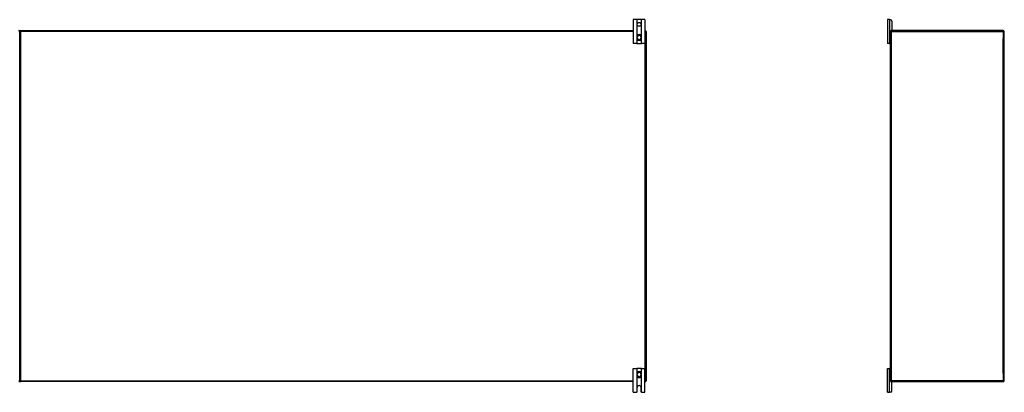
# Model space of a CAD drawing. Header units: inches. Extents: x 27 to 687, y 75 to 319.
# Tile 42 of 239: x 93 to 196, y 173 to 212. Entities that reach past the tile are written whole.
import ezdxf

# ---------------------------------------------------------------- set-up
doc = ezdxf.new("R2010")
doc.units = ezdxf.units.IN
doc.header["$MEASUREMENT"] = 0
doc.layers.add('Visible Edges(ANSI)', color=7, linetype='Continuous', lineweight=25)
doc.layers.add('Visible Tangent Edges(ANSI)', color=7, linetype='Continuous', lineweight=25)

msp = doc.modelspace()

# ---------------------------------------------------------------- linework, layer by layer
at = {"layer": 'Visible Edges(ANSI)'}
for p, q in [((157.72, 212.36), (157.34, 212.36)), ((157.34, 212.36), (157.34, 209.86)), ((157.75, 212.36), (157.72, 212.36)), ((158.19, 212.36), (157.75, 212.36)), ((158.22, 212.36), (158.19, 212.36)), ((158.59, 212.36), (158.22, 212.36)), ((158.59, 212.36), (158.59, 209.86)), ((184.34, 212.36), (184.15, 212.36)), ((184.15, 212.36), (184.15, 209.86)), ((184.34, 212.36), (184.45, 212.36)), ((184.6, 212.2), (184.6, 211.26)), ((92.72, 174.33), (92.72, 211.13)), ((92.72, 211.13), (92.72, 174.33)), ((92.82, 211.23), (157.34, 211.23)), ((157.73, 210.59), (157.73, 210.55)), ((158.2, 210.55), (158.2, 210.59)), ((158.59, 211.23), (158.62, 211.23)), ((158.72, 211.13), (158.72, 174.33)), ((184.44, 211.13), (184.44, 211.2)), ((184.44, 174.33), (184.44, 211.13)), ((184.47, 211.23), (184.54, 211.23)), ((196.34, 211.23), (184.54, 211.23)), ((196.44, 174.33), (196.44, 211.13)), ((157.72, 209.86), (157.34, 209.86)), ((157.72, 209.86), (157.75, 209.86)), ((157.73, 210.55), (157.73, 210.41)), ((157.73, 210.41), (157.73, 210.37)), ((157.75, 209.86), (158.19, 209.86)), ((158.19, 209.86), (158.22, 209.86)), ((158.2, 210.41), (158.2, 210.55)), ((158.2, 210.37), (158.2, 210.41)), ((158.59, 209.86), (158.22, 209.86)), ((184.34, 209.86), (184.15, 209.86)), ((184.34, 209.86), (184.41, 209.86)), ((184.44, 209.86), (184.41, 209.86)), ((157.34, 175.61), (157.72, 175.61)), ((157.34, 173.11), (157.34, 175.61)), ((157.75, 175.61), (157.72, 175.61)), ((158.19, 175.61), (157.75, 175.61)), ((158.22, 175.61), (158.19, 175.61)), ((158.22, 175.61), (158.59, 175.61)), ((158.59, 173.11), (158.59, 175.61)), ((184.15, 175.61), (184.34, 175.61)), ((184.15, 173.11), (184.15, 175.61)), ((184.41, 175.61), (184.34, 175.61)), ((184.41, 175.61), (184.44, 175.61)), ((157.73, 175.09), (157.73, 175.05)), ((157.73, 175.05), (157.73, 174.91)), ((157.73, 174.91), (157.73, 174.87)), ((158.2, 175.05), (158.2, 175.09)), ((158.2, 174.91), (158.2, 175.05)), ((158.2, 174.87), (158.2, 174.91)), ((184.44, 174.26), (184.44, 174.33)), ((157.34, 174.23), (92.82, 174.23)), ((157.76, 173.17), (157.76, 173.61)), ((158.17, 173.61), (158.17, 173.17)), ((158.62, 174.23), (158.59, 174.23)), ((184.54, 174.23), (184.47, 174.23)), ((184.54, 174.23), (196.34, 174.23)), ((184.6, 173.26), (184.6, 174.2)), ((157.34, 173.11), (157.7, 173.11)), ((158.23, 173.11), (158.59, 173.11)), ((184.15, 173.11), (184.34, 173.11)), ((184.45, 173.11), (184.34, 173.11))]:
    msp.add_line(p, q, dxfattribs=at)
at = {"layer": 'Visible Edges(ANSI)', "flags": 128}
for points in [[(157.86, 210.78), (157.85, 210.77), (157.84, 210.77), (157.83, 210.77), (157.83, 210.76), (157.82, 210.76), (157.81, 210.75), (157.8, 210.74), (157.79, 210.74), (157.79, 210.73), (157.78, 210.72), (157.77, 210.71), (157.77, 210.71), (157.76, 210.7), (157.76, 210.69), (157.75, 210.68), (157.75, 210.67), (157.74, 210.66), (157.74, 210.65), (157.74, 210.64), (157.74, 210.63), (157.73, 210.62), (157.73, 210.61), (157.73, 210.6), (157.73, 210.59)], [(158.2, 210.59), (158.2, 210.6), (158.2, 210.61), (158.2, 210.62), (158.2, 210.63), (158.2, 210.64), (158.19, 210.65), (158.19, 210.66), (158.19, 210.67), (158.18, 210.68), (158.18, 210.69), (158.17, 210.7), (158.17, 210.71), (158.16, 210.71), (158.16, 210.72), (158.15, 210.73), (158.14, 210.74), (158.13, 210.74), (158.13, 210.75), (158.12, 210.76), (158.11, 210.76), (158.1, 210.77), (158.09, 210.77), (158.08, 210.77), (158.07, 210.78)], [(157.73, 210.37), (157.73, 210.36), (157.73, 210.35), (157.73, 210.34), (157.74, 210.33), (157.74, 210.32), (157.74, 210.31), (157.74, 210.3), (157.75, 210.29), (157.75, 210.28), (157.76, 210.27), (157.76, 210.26), (157.77, 210.26), (157.77, 210.25), (157.78, 210.24), (157.79, 210.23), (157.79, 210.23), (157.8, 210.22), (157.81, 210.21), (157.82, 210.21), (157.83, 210.2), (157.83, 210.2), (157.84, 210.19), (157.85, 210.19), (157.86, 210.18)], [(158.07, 210.18), (158.08, 210.19), (158.09, 210.19), (158.1, 210.2), (158.11, 210.2), (158.12, 210.21), (158.13, 210.21), (158.13, 210.22), (158.14, 210.23), (158.15, 210.23), (158.16, 210.24), (158.16, 210.25), (158.17, 210.26), (158.17, 210.26), (158.18, 210.27), (158.18, 210.28), (158.19, 210.29), (158.19, 210.3), (158.19, 210.31), (158.2, 210.32), (158.2, 210.33), (158.2, 210.34), (158.2, 210.35), (158.2, 210.36), (158.2, 210.37)], [(157.86, 175.28), (157.85, 175.27), (157.84, 175.27), (157.83, 175.27), (157.83, 175.26), (157.82, 175.26), (157.81, 175.25), (157.8, 175.24), (157.79, 175.24), (157.79, 175.23), (157.78, 175.22), (157.77, 175.21), (157.77, 175.21), (157.76, 175.2), (157.76, 175.19), (157.75, 175.18), (157.75, 175.17), (157.74, 175.16), (157.74, 175.15), (157.74, 175.14), (157.74, 175.13), (157.73, 175.12), (157.73, 175.11), (157.73, 175.1), (157.73, 175.09)], [(157.73, 174.87), (157.73, 174.86), (157.73, 174.85), (157.73, 174.84), (157.74, 174.83), (157.74, 174.82), (157.74, 174.81), (157.74, 174.8), (157.75, 174.79), (157.75, 174.78), (157.76, 174.77), (157.76, 174.76), (157.77, 174.76), (157.77, 174.75), (157.78, 174.74), (157.79, 174.73), (157.79, 174.73), (157.8, 174.72), (157.81, 174.71), (157.82, 174.71), (157.83, 174.7), (157.83, 174.7), (157.84, 174.69), (157.85, 174.69), (157.86, 174.68)], [(158.2, 175.09), (158.2, 175.1), (158.2, 175.11), (158.2, 175.12), (158.2, 175.13), (158.2, 175.14), (158.19, 175.15), (158.19, 175.16), (158.19, 175.17), (158.18, 175.18), (158.18, 175.19), (158.17, 175.2), (158.17, 175.21), (158.16, 175.21), (158.16, 175.22), (158.15, 175.23), (158.14, 175.24), (158.13, 175.24), (158.13, 175.25), (158.12, 175.26), (158.11, 175.26), (158.1, 175.27), (158.09, 175.27), (158.08, 175.27), (158.07, 175.28)], [(158.07, 174.68), (158.08, 174.69), (158.09, 174.69), (158.1, 174.7), (158.11, 174.7), (158.12, 174.71), (158.13, 174.71), (158.13, 174.72), (158.14, 174.73), (158.15, 174.73), (158.16, 174.74), (158.16, 174.75), (158.17, 174.76), (158.17, 174.76), (158.18, 174.77), (158.18, 174.78), (158.19, 174.79), (158.19, 174.8), (158.19, 174.81), (158.2, 174.82), (158.2, 174.83), (158.2, 174.84), (158.2, 174.85), (158.2, 174.86), (158.2, 174.87)], [(157.72, 173.11), (157.72, 173.11), (157.72, 173.11), (157.71, 173.11), (157.71, 173.11), (157.71, 173.11), (157.71, 173.11), (157.71, 173.11), (157.71, 173.11), (157.71, 173.11), (157.71, 173.11), (157.71, 173.11), (157.71, 173.11), (157.71, 173.11), (157.71, 173.11), (157.71, 173.11), (157.71, 173.11), (157.71, 173.11), (157.71, 173.11), (157.71, 173.11), (157.71, 173.11), (157.7, 173.11), (157.7, 173.11), (157.7, 173.11), (157.7, 173.11)], [(157.75, 173.12), (157.74, 173.12), (157.74, 173.12), (157.74, 173.12), (157.74, 173.12), (157.74, 173.12), (157.74, 173.12), (157.74, 173.12), (157.73, 173.11), (157.73, 173.11), (157.73, 173.11), (157.73, 173.11), (157.73, 173.11), (157.73, 173.11), (157.72, 173.11), (157.72, 173.11), (157.72, 173.11), (157.72, 173.11), (157.72, 173.11), (157.72, 173.11), (157.72, 173.11), (157.72, 173.11), (157.72, 173.11), (157.72, 173.11), (157.72, 173.11)], [(158.22, 173.11), (158.22, 173.11), (158.22, 173.11), (158.22, 173.11), (158.22, 173.11), (158.22, 173.11), (158.22, 173.11), (158.21, 173.11), (158.21, 173.11), (158.21, 173.11), (158.21, 173.11), (158.21, 173.11), (158.21, 173.11), (158.21, 173.11), (158.2, 173.11), (158.2, 173.11), (158.2, 173.11), (158.2, 173.12), (158.2, 173.12), (158.2, 173.12), (158.19, 173.12), (158.19, 173.12), (158.19, 173.12), (158.19, 173.12), (158.19, 173.12)], [(158.23, 173.11), (158.23, 173.11), (158.23, 173.11), (158.23, 173.11), (158.23, 173.11), (158.23, 173.11), (158.23, 173.11), (158.23, 173.11), (158.23, 173.11), (158.23, 173.11), (158.23, 173.11), (158.23, 173.11), (158.22, 173.11), (158.22, 173.11), (158.22, 173.11), (158.22, 173.11), (158.22, 173.11), (158.22, 173.11), (158.22, 173.11), (158.22, 173.11), (158.22, 173.11), (158.22, 173.11), (158.22, 173.11), (158.22, 173.11), (158.22, 173.11)]]:
    msp.add_lwpolyline(points, dxfattribs=at)
at = {"layer": 'Visible Edges(ANSI)'}
msp.add_circle((157.97, 211.86), 0.203, dxfattribs=at)
for centre, radius, start, end in [((184.45, 212.2), 0.156, 0, 90), ((92.62, 211.13), 0.099, 0, 90), ((92.82, 211.13), 0.099, 90, 180), ((157.97, 210.48), 0.315, 70.5288, 109.4712), ((158.62, 211.13), 0.099, 0, 90), ((184.54, 211.13), 0.099, 90, 180), ((184.47, 211.2), 0.031, 90, 180), ((184.57, 211.26), 0.031, 270, 0), ((196.34, 211.13), 0.099, 0, 90), ((157.97, 210.48), 0.315, 250.5288, 289.4712), ((184.41, 209.89), 0.031, 270, 0), ((184.41, 175.58), 0.031, 0, 90), ((92.62, 174.33), 0.099, 270, 0), ((92.82, 174.33), 0.099, 180, 270), ((157.97, 174.98), 0.315, 70.5288, 109.4712), ((157.97, 174.98), 0.315, 250.5288, 289.4712), ((158.62, 174.33), 0.099, 270, 0), ((184.54, 174.33), 0.099, 180, 270), ((184.47, 174.26), 0.031, 180, 270), ((196.34, 174.33), 0.099, 270, 0), ((157.97, 173.61), 0.203, 0, 180), ((184.45, 173.26), 0.156, 270, 0), ((184.57, 174.2), 0.031, 0, 90), ((157.7, 173.17), 0.062, 314.9335, 0), ((158.23, 173.17), 0.062, 180, 225.0665)]:
    msp.add_arc(centre, radius, start, end, dxfattribs=at)
at = {"layer": 'Visible Tangent Edges(ANSI)'}
for p, q in [((157.72, 212.36), (157.72, 209.86)), ((157.75, 210.67), (157.75, 212.36)), ((158.19, 212.36), (158.19, 210.67)), ((158.22, 209.86), (158.22, 212.36)), ((184.34, 212.36), (184.34, 209.86)), ((92.62, 211.13), (92.72, 211.13)), ((92.72, 211.13), (92.82, 211.13)), ((92.82, 211.13), (92.82, 211.23)), ((92.82, 211.13), (92.82, 174.33)), ((157.34, 211.13), (92.82, 211.13)), ((157.86, 210.77), (157.86, 210.78)), ((158.07, 210.77), (158.07, 210.78)), ((158.62, 211.13), (158.59, 211.13)), ((158.62, 211.23), (158.62, 211.13)), ((158.62, 211.13), (158.72, 211.13)), ((158.62, 174.33), (158.62, 211.13)), ((184.44, 211.13), (184.54, 211.13)), ((184.54, 211.23), (184.54, 211.13)), ((184.54, 211.13), (196.34, 211.13)), ((184.54, 211.13), (184.54, 174.33)), ((196.34, 211.13), (196.34, 211.23)), ((196.34, 211.13), (196.44, 211.13)), ((196.34, 211.13), (196.34, 210.36)), ((157.73, 210.55), (157.75, 210.55)), ((157.73, 210.41), (157.75, 210.41)), ((157.75, 210.41), (157.75, 210.55)), ((157.75, 209.86), (157.75, 210.29)), ((157.86, 210.18), (157.86, 210.19)), ((158.07, 210.18), (158.07, 210.19)), ((158.2, 210.55), (158.18, 210.55)), ((158.18, 210.55), (158.18, 210.41)), ((158.2, 210.41), (158.18, 210.41)), ((158.19, 210.29), (158.19, 209.86)), ((196.34, 175.11), (196.34, 210.36)), ((157.72, 175.61), (157.72, 173.11)), ((157.75, 175.17), (157.75, 175.61)), ((158.19, 175.61), (158.19, 175.17)), ((158.22, 173.11), (158.22, 175.61)), ((184.34, 173.11), (184.34, 175.61)), ((92.72, 174.33), (92.62, 174.33)), ((92.82, 174.33), (92.72, 174.33)), ((92.82, 174.33), (157.34, 174.33)), ((92.82, 174.23), (92.82, 174.33)), ((157.73, 175.05), (157.75, 175.05)), ((157.73, 174.91), (157.75, 174.91)), ((157.75, 174.91), (157.75, 175.05)), ((157.75, 173.12), (157.75, 174.79)), ((157.86, 175.28), (157.86, 175.27)), ((157.86, 174.69), (157.86, 174.68)), ((158.07, 175.28), (158.07, 175.27)), ((158.07, 174.69), (158.07, 174.68)), ((158.2, 175.05), (158.18, 175.05)), ((158.18, 175.05), (158.18, 174.91)), ((158.2, 174.91), (158.18, 174.91)), ((158.19, 174.79), (158.19, 173.12)), ((158.59, 174.33), (158.62, 174.33)), ((158.62, 174.33), (158.62, 174.23)), ((158.72, 174.33), (158.62, 174.33)), ((184.54, 174.33), (184.44, 174.33)), ((196.34, 174.33), (184.54, 174.33)), ((184.54, 174.33), (184.54, 174.23)), ((196.34, 175.11), (196.34, 174.33)), ((196.44, 174.33), (196.34, 174.33)), ((196.34, 174.23), (196.34, 174.33))]:
    msp.add_line(p, q, dxfattribs=at)
at = {"layer": 'Visible Tangent Edges(ANSI)', "flags": 128}
for points in [[(157.75, 210.59), (157.75, 210.6), (157.75, 210.61), (157.75, 210.62), (157.75, 210.63), (157.75, 210.64), (157.75, 210.65), (157.76, 210.66), (157.76, 210.67), (157.76, 210.68), (157.77, 210.69), (157.77, 210.7), (157.78, 210.7), (157.78, 210.71), (157.79, 210.72), (157.79, 210.73), (157.8, 210.73), (157.81, 210.74), (157.81, 210.75), (157.82, 210.75), (157.83, 210.76), (157.84, 210.76), (157.85, 210.77), (157.86, 210.77), (157.86, 210.77)], [(157.75, 210.55), (157.75, 210.56), (157.75, 210.56), (157.75, 210.56), (157.75, 210.56), (157.75, 210.56), (157.75, 210.56), (157.75, 210.57), (157.75, 210.57), (157.75, 210.57), (157.75, 210.57), (157.75, 210.57), (157.75, 210.57), (157.75, 210.58), (157.75, 210.58), (157.75, 210.58), (157.75, 210.58), (157.75, 210.58), (157.75, 210.58), (157.75, 210.59), (157.75, 210.59), (157.75, 210.59), (157.75, 210.59), (157.75, 210.59), (157.75, 210.59)], [(158.07, 210.77), (158.08, 210.77), (158.09, 210.77), (158.1, 210.76), (158.1, 210.76), (158.11, 210.75), (158.12, 210.75), (158.13, 210.74), (158.13, 210.73), (158.14, 210.73), (158.15, 210.72), (158.15, 210.71), (158.16, 210.7), (158.16, 210.7), (158.17, 210.69), (158.17, 210.68), (158.18, 210.67), (158.18, 210.66), (158.18, 210.65), (158.18, 210.64), (158.19, 210.63), (158.19, 210.62), (158.19, 210.61), (158.19, 210.6), (158.19, 210.59)], [(158.19, 210.59), (158.19, 210.59), (158.19, 210.59), (158.19, 210.59), (158.19, 210.59), (158.19, 210.59), (158.19, 210.58), (158.19, 210.58), (158.19, 210.58), (158.19, 210.58), (158.19, 210.58), (158.19, 210.58), (158.19, 210.57), (158.19, 210.57), (158.19, 210.57), (158.19, 210.57), (158.18, 210.57), (158.18, 210.57), (158.18, 210.56), (158.18, 210.56), (158.18, 210.56), (158.18, 210.56), (158.18, 210.56), (158.18, 210.56), (158.18, 210.55)], [(157.75, 210.37), (157.75, 210.37), (157.75, 210.37), (157.75, 210.37), (157.75, 210.38), (157.75, 210.38), (157.75, 210.38), (157.75, 210.38), (157.75, 210.38), (157.75, 210.38), (157.75, 210.39), (157.75, 210.39), (157.75, 210.39), (157.75, 210.39), (157.75, 210.39), (157.75, 210.39), (157.75, 210.4), (157.75, 210.4), (157.75, 210.4), (157.75, 210.4), (157.75, 210.4), (157.75, 210.4), (157.75, 210.41), (157.75, 210.41), (157.75, 210.41)], [(157.86, 210.19), (157.86, 210.19), (157.85, 210.2), (157.84, 210.2), (157.83, 210.21), (157.82, 210.21), (157.81, 210.22), (157.81, 210.22), (157.8, 210.23), (157.79, 210.24), (157.79, 210.24), (157.78, 210.25), (157.78, 210.26), (157.77, 210.27), (157.77, 210.28), (157.76, 210.28), (157.76, 210.29), (157.76, 210.3), (157.75, 210.31), (157.75, 210.32), (157.75, 210.33), (157.75, 210.34), (157.75, 210.35), (157.75, 210.36), (157.75, 210.37)], [(158.19, 210.37), (158.19, 210.36), (158.19, 210.35), (158.19, 210.34), (158.19, 210.33), (158.18, 210.32), (158.18, 210.31), (158.18, 210.3), (158.18, 210.29), (158.17, 210.28), (158.17, 210.28), (158.16, 210.27), (158.16, 210.26), (158.15, 210.25), (158.15, 210.24), (158.14, 210.24), (158.14, 210.23), (158.13, 210.22), (158.12, 210.22), (158.11, 210.21), (158.11, 210.21), (158.1, 210.2), (158.09, 210.2), (158.08, 210.19), (158.07, 210.19)], [(158.18, 210.41), (158.18, 210.41), (158.18, 210.41), (158.18, 210.4), (158.18, 210.4), (158.18, 210.4), (158.18, 210.4), (158.18, 210.4), (158.18, 210.4), (158.19, 210.39), (158.19, 210.39), (158.19, 210.39), (158.19, 210.39), (158.19, 210.39), (158.19, 210.39), (158.19, 210.38), (158.19, 210.38), (158.19, 210.38), (158.19, 210.38), (158.19, 210.38), (158.19, 210.38), (158.19, 210.37), (158.19, 210.37), (158.19, 210.37), (158.19, 210.37)], [(157.75, 175.09), (157.75, 175.1), (157.75, 175.11), (157.75, 175.12), (157.75, 175.13), (157.75, 175.14), (157.75, 175.15), (157.76, 175.16), (157.76, 175.17), (157.76, 175.18), (157.77, 175.19), (157.77, 175.19), (157.78, 175.2), (157.78, 175.21), (157.79, 175.22), (157.79, 175.23), (157.8, 175.23), (157.81, 175.24), (157.81, 175.24), (157.82, 175.25), (157.83, 175.26), (157.84, 175.26), (157.85, 175.27), (157.86, 175.27), (157.86, 175.27)], [(157.75, 175.05), (157.75, 175.06), (157.75, 175.06), (157.75, 175.06), (157.75, 175.06), (157.75, 175.06), (157.75, 175.06), (157.75, 175.07), (157.75, 175.07), (157.75, 175.07), (157.75, 175.07), (157.75, 175.07), (157.75, 175.07), (157.75, 175.08), (157.75, 175.08), (157.75, 175.08), (157.75, 175.08), (157.75, 175.08), (157.75, 175.08), (157.75, 175.09), (157.75, 175.09), (157.75, 175.09), (157.75, 175.09), (157.75, 175.09), (157.75, 175.09)], [(157.75, 174.87), (157.75, 174.87), (157.75, 174.87), (157.75, 174.87), (157.75, 174.88), (157.75, 174.88), (157.75, 174.88), (157.75, 174.88), (157.75, 174.88), (157.75, 174.88), (157.75, 174.89), (157.75, 174.89), (157.75, 174.89), (157.75, 174.89), (157.75, 174.89), (157.75, 174.89), (157.75, 174.9), (157.75, 174.9), (157.75, 174.9), (157.75, 174.9), (157.75, 174.9), (157.75, 174.9), (157.75, 174.91), (157.75, 174.91), (157.75, 174.91)], [(157.86, 174.69), (157.86, 174.69), (157.85, 174.7), (157.84, 174.7), (157.83, 174.71), (157.82, 174.71), (157.81, 174.72), (157.81, 174.72), (157.8, 174.73), (157.79, 174.74), (157.79, 174.74), (157.78, 174.75), (157.78, 174.76), (157.77, 174.77), (157.77, 174.78), (157.76, 174.78), (157.76, 174.79), (157.76, 174.8), (157.75, 174.81), (157.75, 174.82), (157.75, 174.83), (157.75, 174.84), (157.75, 174.85), (157.75, 174.86), (157.75, 174.87)], [(158.07, 175.27), (158.08, 175.27), (158.09, 175.27), (158.1, 175.26), (158.11, 175.26), (158.11, 175.25), (158.12, 175.24), (158.13, 175.24), (158.14, 175.23), (158.14, 175.23), (158.15, 175.22), (158.15, 175.21), (158.16, 175.2), (158.16, 175.19), (158.17, 175.19), (158.17, 175.18), (158.18, 175.17), (158.18, 175.16), (158.18, 175.15), (158.18, 175.14), (158.19, 175.13), (158.19, 175.12), (158.19, 175.11), (158.19, 175.1), (158.19, 175.09)], [(158.19, 174.87), (158.19, 174.86), (158.19, 174.85), (158.19, 174.84), (158.19, 174.83), (158.18, 174.82), (158.18, 174.81), (158.18, 174.8), (158.18, 174.79), (158.17, 174.78), (158.17, 174.78), (158.16, 174.77), (158.16, 174.76), (158.15, 174.75), (158.15, 174.74), (158.14, 174.74), (158.13, 174.73), (158.13, 174.72), (158.12, 174.72), (158.11, 174.71), (158.1, 174.71), (158.1, 174.7), (158.09, 174.7), (158.08, 174.69), (158.07, 174.69)], [(158.19, 175.09), (158.19, 175.09), (158.19, 175.09), (158.19, 175.09), (158.19, 175.09), (158.19, 175.09), (158.19, 175.08), (158.19, 175.08), (158.19, 175.08), (158.19, 175.08), (158.19, 175.08), (158.19, 175.08), (158.19, 175.07), (158.19, 175.07), (158.19, 175.07), (158.19, 175.07), (158.18, 175.07), (158.18, 175.07), (158.18, 175.06), (158.18, 175.06), (158.18, 175.06), (158.18, 175.06), (158.18, 175.06), (158.18, 175.06), (158.18, 175.05)], [(158.18, 174.91), (158.18, 174.91), (158.18, 174.91), (158.18, 174.9), (158.18, 174.9), (158.18, 174.9), (158.18, 174.9), (158.18, 174.9), (158.18, 174.9), (158.19, 174.89), (158.19, 174.89), (158.19, 174.89), (158.19, 174.89), (158.19, 174.89), (158.19, 174.89), (158.19, 174.88), (158.19, 174.88), (158.19, 174.88), (158.19, 174.88), (158.19, 174.88), (158.19, 174.88), (158.19, 174.87), (158.19, 174.87), (158.19, 174.87), (158.19, 174.87)]]:
    msp.add_lwpolyline(points, dxfattribs=at)
at = {"layer": 'Visible Tangent Edges(ANSI)'}
for centre, radius, start, end in [((157.97, 210.48), 0.228, 18.5086, 161.4914), ((157.97, 210.48), 0.309, 70.5288, 109.4712), ((157.97, 210.48), 0.228, 198.5086, 341.4914), ((157.97, 210.48), 0.309, 250.5288, 289.4712), ((157.97, 174.98), 0.228, 18.5086, 161.4914), ((157.97, 174.98), 0.228, 198.5086, 341.4914), ((157.97, 174.98), 0.309, 70.5288, 109.4712), ((157.97, 174.98), 0.309, 250.5288, 289.4712)]:
    msp.add_arc(centre, radius, start, end, dxfattribs=at)
for centre, major_axis, start_param, end_param in [((157.75, 210.59), (-0.0197, 0), 4.854218, 6.283185), ((158.18, 210.59), (0.0197, 0), 0, 1.428968), ((157.75, 210.37), (-0.0197, 0), 0, 1.428968), ((158.18, 210.37), (0.0197, 0), 4.854218, 6.283185), ((157.75, 175.09), (-0.0197, 0), 4.854218, 6.283185), ((157.75, 174.87), (-0.0197, 0), 0, 1.428968), ((158.18, 175.09), (0.0197, 0), 0, 1.428968), ((158.18, 174.87), (0.0197, 0), 4.854218, 6.283185)]:
    msp.add_ellipse(centre, major_axis=major_axis, ratio=0.07343, start_param=start_param, end_param=end_param, dxfattribs=at)

doc.saveas('drawing.dxf')
